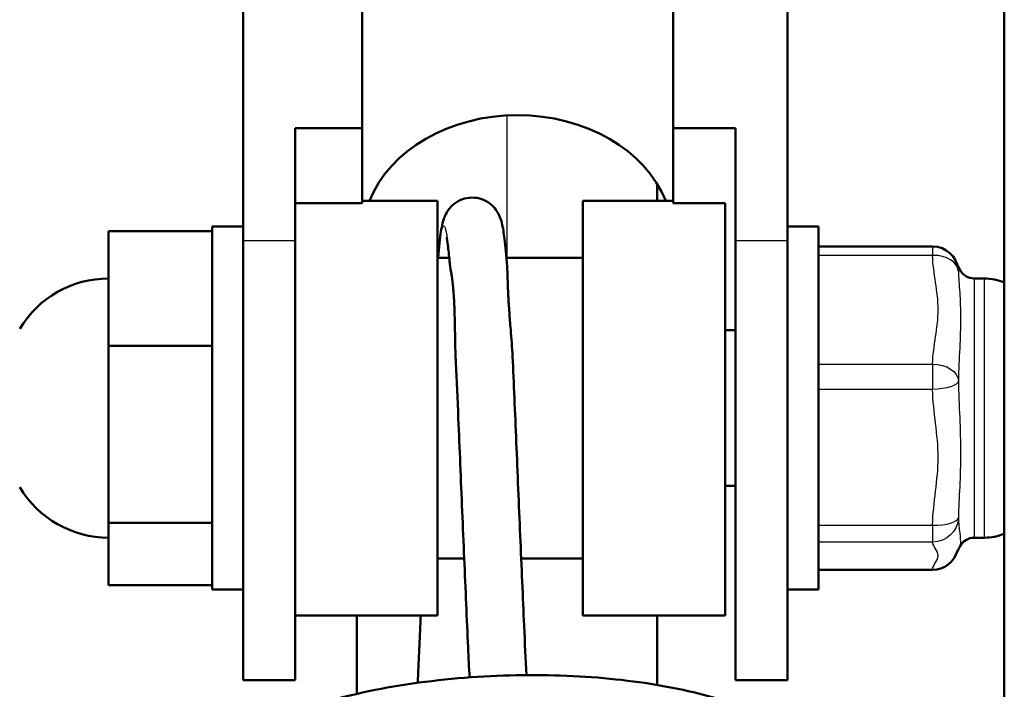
# Model space of a CAD drawing. Header units: millimetres. Extents: x 70 to 1011, y -602 to 1647.
# Tile 18 of 98: x 196 to 215, y 441 to 454. Entities that reach past the tile are written whole.
import ezdxf

# ---------------------------------------------------------------- set-up
doc = ezdxf.new("R2010")
doc.units = ezdxf.units.MM
doc.header["$LTSCALE"] = 0.75
doc.layers.add('Visible', color=7, linetype='Continuous', lineweight=50)
doc.layers.add('Visible Narrow', color=7, linetype='Continuous', lineweight=25)

msp = doc.modelspace()

# ---------------------------------------------------------------- linework, layer by layer
at = {"layer": 'Visible'}
for p, q in [((199.939, 476.826, -32.467), (199.939, 449.714, -11.354)), ((210.439, 476.826, -32.467), (210.439, 449.714, -11.354)), ((214.624, 349.32, 12.317), (214.624, 463.688, 12.317)), ((202.231, 451.884, -13.044), (202.231, 456.223, -16.423)), ((208.231, 456.223, -16.423), (208.231, 451.884, -13.044)), ((200.939, 451.884, -13.044), (202.231, 451.884, -13.044)), ((200.939, 449.714, -11.354), (200.939, 451.884, -13.044)), ((202.231, 450.443, -14.894), (202.231, 451.884, -13.044)), ((208.231, 450.443, -14.894), (208.231, 451.884, -13.044)), ((208.231, 451.884, -13.044), (209.439, 451.884, -13.044)), ((209.439, 451.884, -13.044), (209.439, 449.714, -11.354)), ((202.231, 450.443, -14.894), (200.939, 450.443, -14.894)), ((202.231, 450.488, -15.496), (203.689, 450.488, -15.496)), ((206.489, 450.488, -15.496), (208.231, 450.488, -15.496)), ((209.239, 450.443, -14.894), (208.231, 450.443, -14.894)), ((199.939, 449.988, -15.496), (199.339, 449.988, -15.496)), ((211.039, 449.988, -15.496), (210.439, 449.988, -15.496)), ((197.339, 447.687, -12.246), (197.339, 449.902, -14.91)), ((197.339, 449.902, -14.91), (199.339, 449.902, -14.91)), ((213.239, 449.606, -14.588), (211.039, 449.606, -14.588)), ((203.689, 449.388, -15.496), (203.912, 449.388, -15.496)), ((205.015, 449.388, -15.496), (206.489, 449.388, -15.496)), ((214.239, 448.988, -15.496), (214.039, 448.988, -15.496)), ((209.239, 447.988, -15.496), (209.439, 447.988, -15.496)), ((197.339, 444.273, -12.833), (197.339, 447.687, -12.246)), ((197.339, 447.687, -12.246), (199.339, 447.687, -12.246)), ((209.239, 444.988, -15.496), (209.439, 444.988, -15.496)), ((197.339, 443.074, -16.083), (197.339, 444.273, -12.833)), ((197.339, 444.273, -12.833), (199.339, 444.273, -12.833)), ((214.239, 443.988, -15.496), (214.039, 443.988, -15.496)), ((203.689, 443.588, -15.496), (204.202, 443.588, -15.496)), ((205.302, 443.588, -15.496), (206.489, 443.588, -15.496)), ((213.239, 443.37, -16.404), (211.039, 443.37, -16.404)), ((197.339, 443.074, -16.083), (199.339, 443.074, -16.083)), ((199.939, 442.988, -15.496), (199.339, 442.988, -15.496)), ((211.039, 442.988, -15.496), (210.439, 442.988, -15.496)), ((200.939, 442.488, -15.496), (203.689, 442.488, -15.496)), ((206.489, 442.488, -15.496), (209.239, 442.488, -15.496)), ((200.939, 441.238, -15.496), (199.939, 441.238, -15.496)), ((210.439, 441.238, -15.496), (209.439, 441.238, -15.496))]:
    msp.add_line(p, q, dxfattribs=at)
at = {"layer": 'Visible', "extrusion": (1.60982e-15, 0.614404, 0.788992)}
msp.add_arc((-205.231, -370.046, 256.848), 3, 197.6187, 342.3813, dxfattribs=at)
at = {"layer": 'Visible', "extrusion": (-1, 0, 0)}
for centre, start, end in [((-446.488, -15.496, -203.689), 360, 180), ((-446.488, -15.496, -206.489), 360, 180), ((-446.488, -15.496, -209.239), 0, 171.3411)]:
    msp.add_arc(centre, 4, start, end, dxfattribs=at)
at = {"layer": 'Visible', "extrusion": (1, 2.0124e-31, 3.96508e-17)}
msp.add_arc((446.488, -15.496, 199.339), 3.5, 360, 180, dxfattribs=at)
at = {"layer": 'Visible', "extrusion": (1, 0, 0)}
msp.add_arc((446.488, -15.496, 211.039), 3.5, 0, 180, dxfattribs=at)
at = {"layer": 'Visible', "extrusion": (-1, -6.34413e-16, -4.66724e-17)}
msp.add_arc((-446.488, -15.496, -199.939), 5.25, 0, 127.9086, dxfattribs=at)
at = {"layer": 'Visible', "extrusion": (-1, -6.87281e-16, -4.33176e-18)}
msp.add_arc((-446.488, -15.496, -200.939), 5.25, 0, 127.9086, dxfattribs=at)
at = {"layer": 'Visible', "extrusion": (1, 6.97587e-16, -5.43225e-16)}
for centre in [(446.488, -15.496, 209.439), (446.488, -15.496, 210.439)]:
    msp.add_arc(centre, 5.25, 52.0914, 180, dxfattribs=at)
at = {"layer": 'Visible', "extrusion": (0, 0, -1)}
for centre, radius, start, end in [((-213.239, 449.106, 14.588), 0.5, 90, 174.559), ((-197.339, 446.988, 15.496), 2, 30.9474, 90), ((-214.039, 449.288, 15.496), 0.3, 270, 333.5652), ((-214.239, 447.988, 15.496), 1, 90, 112.6264), ((-197.339, 445.988, 15.496), 2, 270, 329.0526), ((-214.239, 444.988, 15.496), 1, 247.3736, 270), ((-214.039, 443.688, 15.496), 0.3, 26.4348, 90), ((-213.239, 443.87, 16.404), 0.5, 196.0158, 270)]:
    msp.add_arc(centre, radius, start, end, dxfattribs=at)
at = {"layer": 'Visible'}
for points in [[(207.928, 450.809, -67.1), (207.928, 450.702, -67.161), (207.928, 450.595, -67.222), (207.928, 450.488, -67.283)], [(203.919, 449.312, -14.837), (203.92, 449.3, -14.782), (203.922, 449.285, -14.727), (203.924, 449.269, -14.673)], [(204.037, 447.421, -12.75), (204.038, 447.402, -12.744), (204.039, 447.383, -12.738), (204.039, 447.364, -12.732)], [(202.128, 440.976, -72.122), (202.128, 441.481, -71.894), (202.128, 441.986, -71.663), (202.128, 442.488, -71.428)], [(207.928, 442.488, -71.428), (207.928, 442.042, -71.636), (207.928, 441.595, -71.842), (207.928, 441.147, -72.044)]]:
    msp.add_open_spline(points, degree=3, dxfattribs=at)
for points, knots in [([(203.697, 449.388, -20.014), (203.714, 449.594, -19.639), (203.732, 449.761, -19.241), (203.762, 449.95, -18.671), (203.771, 449.999, -18.503), (203.793, 450.09, -18.212), (203.804, 450.129, -18.086), (203.838, 450.211, -17.896), (203.855, 450.247, -17.826), (203.898, 450.314, -17.725), (203.92, 450.342, -17.689), (203.983, 450.409, -17.611), (204.03, 450.447, -17.572), (204.136, 450.506, -17.507), (204.194, 450.528, -17.479), (204.318, 450.55, -17.425), (204.385, 450.551, -17.398), (204.512, 450.53, -17.343), (204.574, 450.507, -17.313), (204.682, 450.447, -17.246), (204.729, 450.409, -17.208), (204.8, 450.333, -17.119), (204.827, 450.296, -17.068), (204.867, 450.228, -16.955), (204.88, 450.198, -16.891), (204.908, 450.128, -16.722), (204.918, 450.094, -16.614), (204.951, 449.964, -16.198), (204.965, 449.872, -15.887), (204.997, 449.608, -15.214), (205.012, 449.43, -14.852), (205.029, 449.217, -14.514)], [1.8747535, 1.8747535, 1.8747535, 1.8747535, 2.0027086, 2.0027086, 2.0551598, 2.0551598, 2.094538, 2.094538, 2.1181309, 2.1181309, 2.1332125, 2.1332125, 2.154274, 2.154274, 2.1743561, 2.1743561, 2.1953832, 2.1953832, 2.2164805, 2.2164805, 2.2374559, 2.2374559, 2.2575504, 2.2575504, 2.2789016, 2.2789016, 2.3129295, 2.3129295, 2.4100723, 2.4100723, 2.5300217, 2.5300217, 2.5300217, 2.5300217]), ([(203.919, 449.312, -14.837), (203.908, 449.44, -15.085), (203.897, 449.547, -15.345), (203.878, 449.702, -15.855), (203.869, 449.758, -16.106), (203.863, 449.784, -16.423), (203.862, 449.787, -16.486), (203.862, 449.787, -16.549)], [0, 0, 0, 0, 0.0837113, 0.0837113, 0.1600608, 0.1600608, 0.1790055, 0.1790055, 0.1790055, 0.1790055]), ([(203.924, 449.269, -14.673), (203.932, 449.211, -14.476), (203.946, 449.132, -14.286), (203.969, 448.965, -13.98), (203.979, 448.887, -13.861), (203.991, 448.757, -13.689), (203.995, 448.711, -13.632), (204.001, 448.623, -13.533), (204.004, 448.584, -13.491), (204.009, 448.497, -13.404), (204.011, 448.451, -13.36), (204.016, 448.326, -13.25), (204.018, 448.246, -13.187), (204.024, 447.95, -12.978), (204.026, 447.719, -12.858), (204.035, 447.458, -12.763), (204.036, 447.439, -12.757), (204.037, 447.421, -12.75)], [0.4814133, 0.4814133, 0.4814133, 0.4814133, 0.5385189, 0.5385189, 0.5782372, 0.5782372, 0.5989726, 0.5989726, 0.6154844, 0.6154844, 0.6338367, 0.6338367, 0.6633245, 0.6633245, 0.7389909, 0.7389909, 0.7449351, 0.7449351, 0.7449351, 0.7449351]), ([(205.134, 447.482, -12.772), (205.125, 447.663, -12.838), (205.111, 447.837, -12.922), (205.089, 448.118, -13.094), (205.08, 448.229, -13.173), (205.068, 448.39, -13.306), (205.064, 448.445, -13.354), (205.058, 448.539, -13.444), (205.056, 448.579, -13.486), (205.051, 448.663, -13.576), (205.049, 448.705, -13.625), (205.044, 448.812, -13.758), (205.042, 448.873, -13.843), (205.036, 449.048, -14.116), (205.035, 449.144, -14.311), (205.029, 449.217, -14.514)], [-0.2618968, -0.2618968, -0.2618968, -0.2618968, -0.2074016, -0.2074016, -0.1684719, -0.1684719, -0.1477029, -0.1477029, -0.1309136, -0.1309136, -0.1119863, -0.1119863, -0.0810081, -0.0810081, -0.0162853, -0.0162853, -0.0162853, -0.0162853]), ([(213.72, 449.244, -15.215), (213.722, 449.241, -15.234), (213.724, 449.237, -15.252), (213.739, 449.212, -15.344), (213.754, 449.188, -15.416), (213.769, 449.158, -15.485)], [0.06503361, 0.06503361, 0.06503361, 0.06503361, 0.07074901, 0.07074901, 0.09384423, 0.09384423, 0.09384423, 0.09384423]), ([(205.134, 447.482, -12.772), (205.159, 446.975, -12.45), (205.182, 446.408, -12.208), (205.231, 445.24, -11.923), (205.257, 444.624, -11.877), (205.308, 443.431, -11.986), (205.334, 442.838, -12.139), (205.372, 441.958, -12.529), (205.386, 441.636, -12.714), (205.402, 441.336, -12.929)], [0, 0, 0, 0, 0.180298, 0.180298, 0.360999, 0.360999, 0.5399681, 0.5399681, 0.6499888, 0.6499888, 0.6499888, 0.6499888]), ([(204.304, 441.293, -12.92), (204.294, 441.48, -12.788), (204.285, 441.675, -12.668), (204.251, 442.408, -12.277), (204.227, 442.995, -12.078), (204.189, 443.89, -11.932), (204.176, 444.195, -11.908), (204.138, 445.102, -11.912), (204.112, 445.715, -12.017), (204.072, 446.662, -12.347), (204.056, 447.026, -12.521), (204.039, 447.364, -12.732)], [0.3262869, 0.3262869, 0.3262869, 0.3262869, 0.3945126, 0.3945126, 0.5757357, 0.5757357, 0.6668338, 0.6668338, 0.8483492, 0.8483492, 0.9680034, 0.9680034, 0.9680034, 0.9680034]), ([(213.77, 443.822, -15.501), (213.754, 443.79, -15.572), (213.739, 443.765, -15.647), (213.714, 443.722, -15.803), (213.708, 443.712, -15.889), (213.707, 443.71, -15.978), (213.707, 443.71, -15.981), (213.707, 443.71, -15.988), (213.707, 443.71, -15.99), (213.707, 443.71, -15.993), (213.707, 443.71, -15.994), (213.707, 443.71, -15.996), (213.707, 443.71, -15.998), (213.707, 443.71, -16.001), (213.707, 443.71, -16.001), (213.707, 443.71, -16.001)], [0, 0, 0, 0, 0.02385654, 0.02385654, 0.04932898, 0.04932898, 0.05040243, 0.05040243, 0.05120751, 0.05120751, 0.05135847, 0.05135847, 0.05195319, 0.05195319, 0.05200481, 0.05200481, 0.05200481, 0.05200481]), ([(203.303, 441.189, -21.78), (203.306, 441.246, -21.825), (203.309, 441.305, -21.868), (203.33, 441.712, -22.155), (203.347, 442.092, -22.361), (203.364, 442.488, -22.519)], [0.9252876, 0.9252876, 0.9252876, 0.9252876, 0.9471437, 0.9471437, 1.0747493, 1.0747493, 1.0747493, 1.0747493]), ([(198.77, 438.114, -15.721), (198.761, 438.148, -15.67), (198.753, 438.182, -15.62), (198.686, 438.546, -15.081), (198.753, 438.897, -14.581), (199.049, 439.439, -13.695), (199.246, 439.657, -13.297), (199.806, 440.111, -12.409), (200.212, 440.337, -11.927), (201.207, 440.743, -11.065), (201.822, 440.92, -10.689), (203.104, 441.175, -10.177), (203.785, 441.261, -10.026), (205.118, 441.345, -9.946), (205.788, 441.348, -10.007), (207.056, 441.276, -10.326), (207.669, 441.201, -10.585), (208.776, 440.986, -11.265), (209.28, 440.841, -11.698), (210.132, 440.486, -12.681), (210.49, 440.273, -13.246), (210.883, 439.861, -14.116), (210.993, 439.701, -14.418), (211.114, 439.385, -14.942), (211.142, 439.236, -15.169), (211.136, 438.954, -15.597), (211.107, 438.821, -15.801), (211.058, 438.697, -16.006)], [17.338469, 17.338469, 17.338469, 17.338469, 17.356905, 17.356905, 17.534575, 17.534575, 17.680837, 17.680837, 17.877596, 17.877596, 18.093978, 18.093978, 18.298767, 18.298767, 18.495467, 18.495467, 18.691342, 18.691342, 18.890458, 18.890458, 19.095991, 19.095991, 19.202438, 19.202438, 19.283317, 19.283317, 19.356201, 19.356201, 19.356201, 19.356201])]:
    msp.add_open_spline(points, degree=3, knots=knots, dxfattribs=at)
at = {"layer": 'Visible Narrow'}
for p, q in [((200.939, 449.714, -11.354), (199.939, 449.714, -11.354)), ((210.439, 449.714, -11.354), (209.439, 449.714, -11.354)), ((213.239, 449.434, -14.21), (211.039, 449.434, -14.21)), ((211.039, 447.338, -12.397), (213.239, 447.338, -12.397)), ((213.239, 446.847, -12.302), (211.039, 446.847, -12.302)), ((211.039, 444.229, -13.211), (213.239, 444.229, -13.211)), ((213.239, 443.902, -13.589), (211.039, 443.902, -13.589)), ((211.039, 443.379, -16.31), (213.239, 443.379, -16.31))]:
    msp.add_line(p, q, dxfattribs=at)
at = {"layer": 'Visible Narrow', "extrusion": (1, 0, 0)}
for centre, radius, start, end in [((449.106, -14.588, 213.239), 0.5, 360, 49.131), ((446.488, -15.496, 214.039), 2.5, 0, 180)]:
    msp.add_arc(centre, radius, start, end, dxfattribs=at)
at = {"layer": 'Visible Narrow', "extrusion": (0.017958, -0.756086, 0.654226)}
msp.add_arc((223.843, 279.389, -345.277), 0.5, 0.8913, 89.1098, dxfattribs=at)
at = {"layer": 'Visible Narrow', "extrusion": (0.017958, -0.188534, -0.981902)}
for centre, start, end in [((254.864, -421.901, -66.518), 0.0001, 0.0306), ((254.863, -421.901, -66.518), 0.0305, 3.5616), ((254.416, -417.122, -66.518), 7.1247, 95.3431)]:
    msp.add_arc(centre, 0.5, start, end, dxfattribs=at)
at = {"layer": 'Visible Narrow', "extrusion": (-1, 0, 0)}
msp.add_arc((-446.488, -15.496, -214.239), 2.5, 360, 180, dxfattribs=at)
at = {"layer": 'Visible Narrow', "extrusion": (0.017958, 0.756086, -0.654226)}
msp.add_arc((-202.565, 286.015, 350.165), 0.5, 89.1098, 177.3282, dxfattribs=at)
at = {"layer": 'Visible Narrow', "extrusion": (1, 1.74449e-14, -3.34958e-15)}
msp.add_arc((447.011, -12.775, 213.239), 0.5, 49.131, 109.131, dxfattribs=at)
at = {"layer": 'Visible Narrow', "extrusion": (0.017958, -0.944619, -0.327676)}
msp.add_arc((221.697, -157.19, -414.24), 0.5, 2.1385, 90.3569, dxfattribs=at)
at = {"layer": 'Visible Narrow', "extrusion": (0.017958, 0.944619, 0.327676)}
msp.add_arc((-204.754, -159.846, 419.128), 0.5, 90.3569, 178.5754, dxfattribs=at)
at = {"layer": 'Visible Narrow', "extrusion": (1, 1.16233e-14, 1.34329e-14)}
msp.add_arc((444.393, -13.683, 213.239), 0.5, 109.131, 169.131, dxfattribs=at)
at = {"layer": 'Visible Narrow', "extrusion": (0.017958, 0.188534, 0.981902)}
msp.add_arc((-170.19, -456.834, 71.406), 0.5, 95.3431, 169.0954, dxfattribs=at)
at = {"layer": 'Visible Narrow', "extrusion": (1, -4.88517e-13, 6.99261e-14)}
msp.add_arc((443.87, -16.404, 213.239), 0.5, 169.131, 180, dxfattribs=at)
at = {"layer": 'Visible Narrow'}
for points in [[(205.028, 449.388, -64.58), (205.028, 450.307, -64.054), (205.028, 451.222, -63.512), (205.028, 452.133, -62.957)], [(213.77, 449.155, -15.496), (213.77, 449.155, -15.495), (213.77, 449.155, -15.493), (213.77, 449.155, -15.491)], [(213.77, 443.822, -15.496), (213.77, 443.822, -15.498), (213.77, 443.822, -15.499), (213.77, 443.822, -15.501)]]:
    msp.add_open_spline(points, degree=3, dxfattribs=at)
for points, weights, knots in [([(203.699, 449.388, -19.926), (203.712, 449.535, -19.64), (203.725, 449.648, -19.339), (203.814, 450.448, -17.205), (203.903, 449.504, -15.132), (203.913, 449.397, -14.897), (203.924, 449.269, -14.673)], [0.98047124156, 0.988497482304, 1, 0.923879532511, 1, 0.990756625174, 0.983758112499], [-0.25944434, -0.25944434, -0.25944434, -0.25, -0.25, -0.1875, -0.1875, -0.17991057, -0.17991057, -0.17991057]), ([(204.037, 447.421, -12.75), (204.06, 446.949, -12.454), (204.082, 446.427, -12.259), (204.121, 445.494, -11.909), (204.163, 444.498, -11.909)], [0.970755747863, 0.98025747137, 1, 0.965217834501, 0.962222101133], [-0.14120994, -0.14120994, -0.14120994, -0.125, -0.125, -0.09644151, -0.09644151, -0.09644151])]:
    msp.add_rational_spline(points, weights, degree=2, knots=knots, dxfattribs=at)
for points, knots in [([(213.239, 447.338, -12.397), (213.244, 447.513, -12.548), (213.272, 447.688, -12.699), (213.298, 447.862, -12.85), (213.324, 448.036, -13.001), (213.346, 448.211, -13.152), (213.346, 448.386, -13.304), (213.346, 448.562, -13.456), (213.324, 448.736, -13.607), (213.298, 448.911, -13.757), (213.272, 449.085, -13.908), (213.244, 449.259, -14.059), (213.239, 449.434, -14.21)], [0.000289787, 0.000289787, 0.000289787, 0.000289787, 0.000990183, 0.000990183, 0.000990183, 0.00169058, 0.00169058, 0.00169058, 0.002390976, 0.002390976, 0.002390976, 0.003091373, 0.003091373, 0.003091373, 0.003091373]), ([(213.77, 449.155, -15.491), (213.768, 449.159, -15.424), (213.765, 449.162, -15.356), (213.753, 449.167, -15.053), (213.741, 449.152, -14.818), (213.739, 449.123, -14.582)], [0.0019333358, 0.0019333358, 0.0019333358, 0.0019333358, 0.0021397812, 0.0021397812, 0.0028530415, 0.0028530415, 0.0028530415, 0.0028530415]), ([(213.739, 449.123, -14.582), (213.741, 449, -14.379), (213.753, 448.865, -14.182), (213.772, 448.564, -13.815), (213.779, 448.399, -13.645), (213.779, 448.038, -13.333), (213.772, 447.846, -13.196), (213.753, 447.444, -12.954), (213.741, 447.233, -12.85), (213.739, 447.014, -12.757)], [0, 0, 0, 0, 0.00071326, 0.00071326, 0.001426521, 0.001426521, 0.002139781, 0.002139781, 0.002853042, 0.002853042, 0.002853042, 0.002853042]), ([(213.739, 447.014, -12.757), (213.741, 446.776, -12.762), (213.753, 446.539, -12.781), (213.772, 446.07, -12.858), (213.779, 445.84, -12.916), (213.779, 445.39, -13.073), (213.772, 445.175, -13.17), (213.753, 444.765, -13.398), (213.741, 444.569, -13.528), (213.739, 444.379, -13.671)], [0, 0, 0, 0, 0.00071326, 0.00071326, 0.001426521, 0.001426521, 0.002139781, 0.002139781, 0.002853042, 0.002853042, 0.002853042, 0.002853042]), ([(213.239, 444.229, -13.211), (213.244, 444.448, -13.135), (213.272, 444.666, -13.059), (213.298, 444.883, -12.983), (213.324, 445.101, -12.908), (213.346, 445.319, -12.832), (213.346, 445.539, -12.756), (213.346, 445.758, -12.68), (213.324, 445.976, -12.604), (213.298, 446.193, -12.529), (213.272, 446.411, -12.454), (213.244, 446.628, -12.378), (213.239, 446.847, -12.302)], [0.000289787, 0.000289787, 0.000289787, 0.000289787, 0.000990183, 0.000990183, 0.000990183, 0.00169058, 0.00169058, 0.00169058, 0.002390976, 0.002390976, 0.002390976, 0.003091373, 0.003091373, 0.003091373, 0.003091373]), ([(213.739, 444.379, -13.671), (213.741, 444.265, -13.88), (213.753, 444.162, -14.095), (213.772, 443.995, -14.54), (213.779, 443.929, -14.768), (213.779, 443.853, -15.166), (213.776, 443.833, -15.331), (213.77, 443.822, -15.496)], [0, 0, 0, 0, 0.00071326, 0.00071326, 0.001426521, 0.001426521, 0.00192848, 0.00192848, 0.00192848, 0.00192848]), ([(213.239, 443.379, -16.31), (213.244, 443.423, -16.082), (213.272, 443.466, -15.856), (213.298, 443.51, -15.63), (213.324, 443.553, -15.403), (213.346, 443.597, -15.177), (213.346, 443.64, -14.949), (213.346, 443.684, -14.721), (213.324, 443.728, -14.494), (213.298, 443.771, -14.268), (213.272, 443.815, -14.042), (213.244, 443.858, -13.816), (213.239, 443.902, -13.589)], [0.000289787, 0.000289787, 0.000289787, 0.000289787, 0.000990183, 0.000990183, 0.000990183, 0.00169058, 0.00169058, 0.00169058, 0.002390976, 0.002390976, 0.002390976, 0.003091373, 0.003091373, 0.003091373, 0.003091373])]:
    msp.add_open_spline(points, degree=3, knots=knots, dxfattribs=at)

doc.saveas('drawing.dxf')
